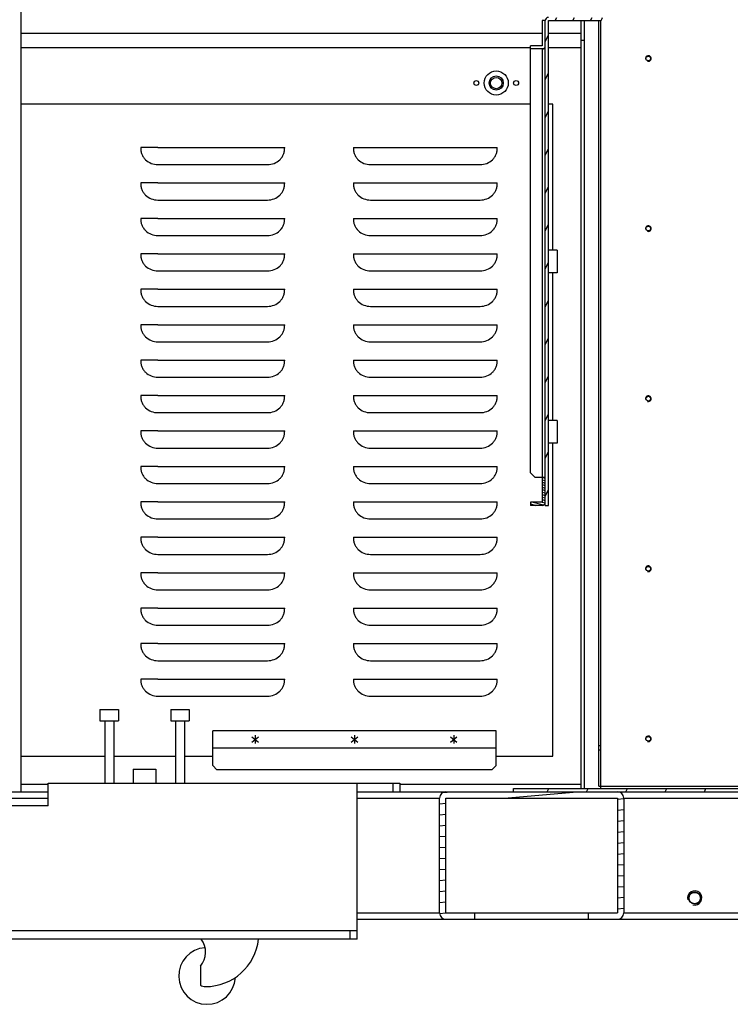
# Model space of a CAD drawing. Header units: millimetres. Extents: x 0 to 8390, y -1 to 5930.
# Tile 31 of 65: x 5428 to 5929, y 878 to 1573. Entities that reach past the tile are written whole.
import ezdxf

# ---------------------------------------------------------------- set-up
doc = ezdxf.new("R2010")
doc.units = ezdxf.units.MM
doc.header["$LTSCALE"] = 462.55
doc.layers.get('0').update_dxf_attribs({"linetype": 'CONTINUOUS'})
for name, color, linetype in [('02___PRT_ALL_AXES', 7, 'CONTINUOUS'), ('7_ALL_FEATURES', 7, 'CONTINUOUS'), ('ALL_AXIS', 7, 'CONTINUOUS'), ('ALL_ROUND', 7, 'CONTINUOUS')]:
    doc.layers.add(name, color=color, linetype=linetype)

msp = doc.modelspace()

# ---------------------------------------------------------------- hatches: boundary and pattern name
at = {"linetype": 'Continuous'}
h = msp.add_hatch(dxfattribs=at)
h.set_pattern_fill('DEFAULT__123', color=2, scale=11.295042, angle=245, style=0, pattern_type=0)
h.set_pattern_definition([(245, (0, 0), (10.236785, -4.773491), [])])
edge = h.paths.add_edge_path()
edge.add_line((5798.29, 1229.84), (5798.29, 1571.84))
edge.add_arc((5800.59, 1571.84), 2.3, 90, 180)
edge.add_line((5800.59, 1574.14), (5836.39, 1574.14))
edge.add_line((5836.39, 1574.14), (5836.39, 1601.84))
edge.add_line((5836.39, 1601.84), (5838.69, 1601.84))
edge.add_line((5838.69, 1574.14), (5838.69, 1601.84))
edge.add_arc((5836.39, 1574.14), 2.3, 270, 360)
edge.add_line((5800.59, 1571.84), (5836.39, 1571.84))
edge.add_line((5800.59, 1229.84), (5800.59, 1571.84))
edge.add_line((5798.29, 1229.84), (5800.59, 1229.84))
h = msp.add_hatch(dxfattribs=at)
h.set_pattern_fill('DEFAULT__122', color=2, scale=1.693095, angle=165, style=0, pattern_type=0)
h.set_pattern_definition([(165, (0, 0), (-0.4382052, -1.63540416), [])])
edge = h.paths.add_edge_path()
edge.add_line((5798.29, 1249.84), (5798.29, 1232.14))
edge.add_arc((5795.99, 1232.14), 2.3, 270, 360)
edge.add_line((5795.99, 1229.84), (5787.89, 1229.84))
edge.add_line((5787.89, 1232.14), (5787.89, 1229.84))
edge.add_line((5795.99, 1232.14), (5787.89, 1232.14))
edge.add_line((5795.99, 1249.84), (5795.99, 1232.14))
edge.add_line((5795.99, 1249.84), (5798.29, 1249.84))
h = msp.add_hatch(dxfattribs=at)
h.set_pattern_fill('DEFAULT__150', color=2, scale=25.114338, angle=245, style=0, pattern_type=0)
h.set_pattern_definition([(245, (0, 0), (22.76132, -10.61378), [])])
edge = h.paths.add_edge_path()
edge.add_line((5775.99, 1030.14), (6133.69, 1030.14))
edge.add_line((6133.69, 1030.14), (6133.69, 1047.84))
edge.add_line((6135.99, 1047.84), (6133.69, 1047.84))
edge.add_line((6135.99, 1030.14), (6135.99, 1047.84))
edge.add_arc((6133.69, 1030.14), 2.3, 270, 360)
edge.add_line((5775.99, 1027.84), (6133.69, 1027.84))
edge.add_line((5775.99, 1027.84), (5775.99, 1030.14))
h = msp.add_hatch(dxfattribs=at)
h.set_pattern_fill('DEFAULT__151', color=2, scale=7.710586, angle=5, style=0, pattern_type=0)
h.set_pattern_definition([(5, (0, 0), (-0.672022, 7.681245), [])])
edge = h.paths.add_edge_path()
edge.add_line((5849.19, 937.84), (5828.69, 937.84))
edge.add_line((5828.69, 937.84), (5828.69, 942.34))
edge.add_line((5849.19, 942.34), (5828.69, 942.34))
edge.add_line((5849.19, 1023.34), (5849.19, 942.34))
edge.add_line((5728.19, 1023.34), (5849.19, 1023.34))
edge.add_line((5728.19, 942.34), (5728.19, 1023.34))
edge.add_line((5748.69, 942.34), (5728.19, 942.34))
edge.add_line((5748.69, 937.84), (5748.69, 942.34))
edge.add_line((5748.69, 937.84), (5728.19, 937.84))
edge.add_arc((5728.19, 942.34), 4.5, 180, 270)
edge.add_line((5723.69, 942.34), (5723.69, 1023.34))
edge.add_arc((5728.19, 1023.34), 4.5, 90, 180)
edge.add_line((5728.19, 1027.84), (5849.19, 1027.84))
edge.add_arc((5849.19, 1023.34), 4.5, 0, 90)
edge.add_line((5853.69, 1023.34), (5853.69, 942.34))
edge.add_arc((5849.19, 942.34), 4.5, 270, 360)

# ---------------------------------------------------------------- linework, layer by layer
at = {"color": 7, "linetype": 'Continuous'}
for p, q in [((5428.69, 1027.84), (5428.69, 1582.84)), ((5798.29, 1571.84), (5795.99, 1571.84)), ((5795.99, 1571.84), (5795.99, 1554.14)), ((5798.29, 1229.84), (5798.29, 1571.84)), ((5800.59, 1571.84), (5836.39, 1571.84)), ((5800.59, 1229.84), (5800.59, 1571.84)), ((5825.99, 1557.84), (5823.69, 1557.84)), ((5428.69, 1552.84), (5787.89, 1552.84)), ((5795.99, 1554.14), (5787.89, 1554.14)), ((5787.89, 1252.84), (5787.89, 1554.14)), ((5798.29, 1551.84), (5787.89, 1551.84)), ((5795.99, 1551.84), (5795.99, 1232.14)), ((5797.88, 1552.84), (5798.29, 1552.84)), ((5800.59, 1552.84), (5823.69, 1552.84)), ((5787.89, 1512.84), (5428.69, 1512.84)), ((5803.69, 1512.84), (5800.59, 1512.84)), ((5803.69, 1409.84), (5803.69, 1512.84)), ((5806.59, 1409.84), (5800.59, 1409.84)), ((5806.59, 1393.84), (5800.59, 1393.84)), ((5803.69, 1289.84), (5803.69, 1393.84)), ((5806.59, 1289.84), (5800.59, 1289.84)), ((5806.59, 1273.84), (5800.59, 1273.84)), ((5803.69, 1052.84), (5803.69, 1273.84)), ((5787.89, 1252.84), (5790.89, 1249.84)), ((5790.89, 1249.84), (5798.29, 1249.84)), ((5795.99, 1232.14), (5787.89, 1232.14)), ((5787.89, 1232.14), (5787.89, 1229.84)), ((5795.99, 1229.84), (5787.89, 1229.84)), ((5798.29, 1229.84), (5800.59, 1229.84)), ((5763.69, 1070.84), (5563.69, 1070.84)), ((5563.69, 1046.34), (5563.69, 1070.84)), ((5763.69, 1046.34), (5763.69, 1070.84)), ((5763.69, 1058.64), (5563.69, 1058.64)), ((5428.69, 1052.84), (5487.49, 1052.84)), ((5493.89, 1052.84), (5537.49, 1052.84)), ((5543.89, 1052.84), (5563.69, 1052.84)), ((5763.69, 1052.84), (5803.69, 1052.84)), ((5563.69, 1046.34), (5566.69, 1043.34)), ((5760.69, 1043.34), (5566.69, 1043.34)), ((5760.69, 1043.34), (5763.69, 1046.34)), ((5447.69, 1032.84), (5428.69, 1032.84)), ((5690.69, 1033.84), (5690.69, 1027.84)), ((5695.69, 1033.84), (5695.69, 1027.84)), ((5823.69, 1032.84), (5695.69, 1032.84)), ((5775.99, 1030.14), (6133.69, 1030.14)), ((5775.99, 1027.84), (5775.99, 1030.14)), ((5303.69, 1027.84), (5447.69, 1027.84)), ((5303.69, 1023.34), (5447.69, 1023.34)), ((5665.69, 1027.84), (6166.89, 1027.84)), ((5665.69, 1023.34), (5723.69, 1023.34)), ((5723.69, 942.34), (5723.69, 1023.34)), ((5728.19, 1023.34), (5849.19, 1023.34)), ((5728.19, 942.34), (5728.19, 1023.34)), ((5849.19, 1023.34), (5849.19, 942.34)), ((5853.69, 1023.34), (6166.89, 1023.34)), ((5853.69, 1023.34), (5853.69, 942.34)), ((5665.69, 942.34), (5723.69, 942.34)), ((5665.69, 937.84), (6173.69, 937.84)), ((5728.19, 942.34), (5849.19, 942.34)), ((5748.69, 937.84), (5748.69, 942.34)), ((5828.69, 937.84), (5828.69, 942.34)), ((5853.69, 942.34), (6166.89, 942.34)), ((5660.69, 923.84), (5660.69, 929.84)), ((5665.69, 923.84), (5665.69, 929.84)), ((5665.69, 923.84), (5085.69, 923.84))]:
    msp.add_line(p, q, dxfattribs=at)
at = {"color": 3, "linetype": 'Continuous'}
for p, q in [((5795.99, 1562.84), (5428.69, 1562.84)), ((5823.69, 1562.84), (5800.59, 1562.84)), ((5806.59, 1409.84), (5806.59, 1393.84)), ((5806.59, 1289.84), (5806.59, 1273.84)), ((5447.69, 1033.84), (5695.69, 1033.84)), ((5447.69, 1017.84), (5447.69, 1033.84)), ((5665.69, 929.84), (5665.69, 1033.84)), ((5447.69, 1017.84), (5303.69, 1017.84)), ((5085.69, 929.84), (5665.69, 929.84))]:
    msp.add_line(p, q, dxfattribs=at)
at = {"color": 7, "linetype": 'Continuous'}
for centre, radius, start, end in [((5800.59, 1571.84), 2.3, 90, 180), ((5836.39, 1574.14), 2.3, 270, 360), ((5795.99, 1232.14), 2.3, 270, 360), ((5728.19, 1023.34), 4.5, 90, 180), ((5849.19, 1023.34), 4.5, 0, 90), ((5728.19, 942.34), 4.5, 180, 270), ((5849.19, 942.34), 4.5, 270, 360), ((5558.69, 927.84), 37.5, 270, 353.87338)]:
    msp.add_arc(centre, radius, start, end, dxfattribs=at)
at = {"color": 3, "linetype": 'Continuous'}
msp.add_arc((5795.99, 1554.14), 2.3, 270, 360, dxfattribs=at)
at = {"color": 2, "linetype": 'Continuous'}
for centre, radius in [((5870.99, 1545.14), 2), ((5870.99, 1425.14), 2), ((5870.99, 1305.14), 2), ((5870.99, 1185.14), 2), ((5870.99, 1065.14), 2), ((5903.69, 952.84), 5)]:
    msp.add_arc(centre, radius, 255, 195, dxfattribs=at)
at = {"layer": '02___PRT_ALL_AXES', "color": 3, "linetype": 'Continuous'}
for p, q in [((5524.98, 1482.34), (5512.91, 1482.34)), ((5524.98, 1482.34), (5614.47, 1482.34)), ((5662.91, 1482.34), (5668.3, 1482.34)), ((5668.3, 1482.34), (5764.47, 1482.34)), ((5524.98, 1470.27), (5602.4, 1470.27)), ((5674.98, 1470.27), (5752.4, 1470.27)), ((5524.98, 1457.34), (5512.91, 1457.34)), ((5524.98, 1457.34), (5614.47, 1457.34)), ((5662.91, 1457.34), (5668.3, 1457.34)), ((5668.3, 1457.34), (5764.47, 1457.34)), ((5524.98, 1445.27), (5602.4, 1445.27)), ((5674.98, 1445.27), (5752.4, 1445.27)), ((5524.98, 1432.34), (5512.91, 1432.34)), ((5524.98, 1432.34), (5614.47, 1432.34)), ((5662.91, 1432.34), (5668.3, 1432.34)), ((5668.3, 1432.34), (5764.47, 1432.34)), ((5524.98, 1420.27), (5602.4, 1420.27)), ((5674.98, 1420.27), (5752.4, 1420.27)), ((5524.98, 1407.34), (5512.91, 1407.34)), ((5524.98, 1407.34), (5614.47, 1407.34)), ((5662.91, 1407.34), (5668.3, 1407.34)), ((5668.3, 1407.34), (5764.47, 1407.34)), ((5524.98, 1395.27), (5602.4, 1395.27)), ((5674.98, 1395.27), (5752.4, 1395.27)), ((5524.98, 1382.34), (5512.91, 1382.34)), ((5524.98, 1382.34), (5614.47, 1382.34)), ((5662.91, 1382.34), (5668.3, 1382.34)), ((5668.3, 1382.34), (5764.47, 1382.34)), ((5524.98, 1370.27), (5602.4, 1370.27)), ((5674.98, 1370.27), (5752.4, 1370.27)), ((5524.98, 1357.34), (5512.91, 1357.34)), ((5524.98, 1357.34), (5614.47, 1357.34)), ((5662.91, 1357.34), (5668.3, 1357.34)), ((5668.3, 1357.34), (5764.47, 1357.34)), ((5524.98, 1345.27), (5602.4, 1345.27)), ((5674.98, 1345.27), (5752.4, 1345.27)), ((5524.98, 1332.34), (5512.91, 1332.34)), ((5524.98, 1332.34), (5614.47, 1332.34)), ((5662.91, 1332.34), (5668.3, 1332.34)), ((5668.3, 1332.34), (5764.47, 1332.34)), ((5524.98, 1320.27), (5602.4, 1320.27)), ((5674.98, 1320.27), (5752.4, 1320.27)), ((5524.98, 1307.34), (5512.91, 1307.34)), ((5524.98, 1307.34), (5614.47, 1307.34)), ((5662.91, 1307.34), (5668.3, 1307.34)), ((5668.3, 1307.34), (5764.47, 1307.34)), ((5524.98, 1295.27), (5602.4, 1295.27)), ((5674.98, 1295.27), (5752.4, 1295.27)), ((5524.98, 1282.34), (5512.91, 1282.34)), ((5524.98, 1282.34), (5614.47, 1282.34)), ((5662.91, 1282.34), (5668.3, 1282.34)), ((5668.3, 1282.34), (5764.47, 1282.34)), ((5524.98, 1270.27), (5602.4, 1270.27)), ((5674.98, 1270.27), (5752.4, 1270.27)), ((5524.98, 1257.34), (5512.91, 1257.34)), ((5524.98, 1257.34), (5614.47, 1257.34)), ((5662.91, 1257.34), (5668.3, 1257.34)), ((5668.3, 1257.34), (5764.47, 1257.34)), ((5524.98, 1245.27), (5602.4, 1245.27)), ((5674.98, 1245.27), (5752.4, 1245.27)), ((5524.98, 1232.34), (5512.91, 1232.34)), ((5524.98, 1232.34), (5614.47, 1232.34)), ((5662.91, 1232.34), (5668.3, 1232.34)), ((5668.3, 1232.34), (5764.47, 1232.34)), ((5524.98, 1220.27), (5602.4, 1220.27)), ((5674.98, 1220.27), (5752.4, 1220.27)), ((5524.98, 1207.34), (5512.91, 1207.34)), ((5524.98, 1207.34), (5614.47, 1207.34)), ((5662.91, 1207.34), (5668.3, 1207.34)), ((5668.3, 1207.34), (5764.47, 1207.34)), ((5524.98, 1195.27), (5602.4, 1195.27)), ((5674.98, 1195.27), (5752.4, 1195.27)), ((5524.98, 1182.34), (5512.91, 1182.34)), ((5524.98, 1182.34), (5614.47, 1182.34)), ((5662.91, 1182.34), (5668.3, 1182.34)), ((5668.3, 1182.34), (5764.47, 1182.34)), ((5524.98, 1170.27), (5602.4, 1170.27)), ((5674.98, 1170.27), (5752.4, 1170.27)), ((5524.98, 1157.34), (5512.91, 1157.34)), ((5524.98, 1157.34), (5614.47, 1157.34)), ((5662.91, 1157.34), (5668.3, 1157.34)), ((5668.3, 1157.34), (5764.47, 1157.34)), ((5524.98, 1145.27), (5602.4, 1145.27)), ((5674.98, 1145.27), (5752.4, 1145.27)), ((5524.98, 1132.34), (5512.91, 1132.34)), ((5524.98, 1132.34), (5614.47, 1132.34)), ((5662.91, 1132.34), (5668.3, 1132.34)), ((5668.3, 1132.34), (5764.47, 1132.34)), ((5524.98, 1120.27), (5602.4, 1120.27)), ((5674.98, 1120.27), (5752.4, 1120.27)), ((5524.98, 1107.34), (5512.91, 1107.34)), ((5524.98, 1107.34), (5614.47, 1107.34)), ((5662.91, 1107.34), (5668.3, 1107.34)), ((5668.3, 1107.34), (5764.47, 1107.34)), ((5524.98, 1095.27), (5602.4, 1095.27)), ((5674.98, 1095.27), (5752.4, 1095.27))]:
    msp.add_line(p, q, dxfattribs=at)
at = {"layer": '02___PRT_ALL_AXES', "color": 7, "linetype": 'Continuous'}
msp.add_line((5554.98, 904.75), (5554.98, 891.32), dxfattribs=at)
for centre, radius in [((5870.99, 1545.14), 1.65), ((5763.69, 1527.84), 8.5), ((5749.69, 1527.84), 1.75), ((5777.69, 1527.84), 1.75), ((5870.99, 1425.14), 1.65), ((5870.99, 1305.14), 1.65), ((5870.99, 1185.14), 1.65), ((5870.99, 1065.14), 1.65), ((5903.69, 952.84), 4.25), ((5903.69, 952.84), 4)]:
    msp.add_circle(centre, radius, dxfattribs=at)
at = {"layer": '02___PRT_ALL_AXES', "color": 3, "linetype": 'Continuous'}
msp.add_circle((5763.69, 1527.84), 5, dxfattribs=at)
at = {"layer": '02___PRT_ALL_AXES', "color": 7, "linetype": 'Continuous'}
for centre, radius, start, end in [((5559.69, 897.84), 20, 93.76978, 356.88017), ((5543.46, 914.72), 15.23, 319.16399, 36.85521), ((5558.69, 897.84), 7.5, 240.36728, 270)]:
    msp.add_arc(centre, radius, start, end, dxfattribs=at)
at = {"layer": '02___PRT_ALL_AXES', "color": 3, "linetype": 'Continuous'}
for points, knots in [([(5512.91, 1482.34), (5512.91, 1481.55), (5512.98, 1479.95), (5513.6, 1477.63), (5514.73, 1475.51), (5516.79, 1473.07), (5520.2, 1470.87), (5523.4, 1470.27), (5524.98, 1470.27)], [0, 0, 0, 0, 0.125354, 0.250569, 0.375813, 0.501094, 0.750493, 1, 1, 1, 1]), ([(5602.4, 1470.27), (5603.98, 1470.27), (5607.18, 1470.87), (5610.6, 1473.07), (5612.65, 1475.51), (5613.78, 1477.63), (5614.41, 1479.95), (5614.47, 1481.55), (5614.47, 1482.34)], [0, 0, 0, 0, 0.249507, 0.498906, 0.624187, 0.749431, 0.874646, 1, 1, 1, 1]), ([(5662.91, 1482.34), (5662.91, 1481.55), (5662.98, 1479.95), (5663.6, 1477.63), (5664.73, 1475.51), (5666.79, 1473.07), (5670.2, 1470.87), (5673.4, 1470.27), (5674.98, 1470.27)], [0, 0, 0, 0, 0.125354, 0.250569, 0.375813, 0.501094, 0.750493, 1, 1, 1, 1]), ([(5752.4, 1470.27), (5753.98, 1470.27), (5757.18, 1470.87), (5760.6, 1473.07), (5762.65, 1475.51), (5763.78, 1477.63), (5764.41, 1479.95), (5764.47, 1481.55), (5764.47, 1482.34)], [0, 0, 0, 0, 0.249507, 0.498906, 0.624187, 0.749431, 0.874646, 1, 1, 1, 1]), ([(5512.91, 1457.34), (5512.91, 1456.55), (5512.98, 1454.95), (5513.6, 1452.63), (5514.73, 1450.51), (5516.79, 1448.07), (5520.2, 1445.87), (5523.4, 1445.27), (5524.98, 1445.27)], [0, 0, 0, 0, 0.125354, 0.250569, 0.375813, 0.501094, 0.750493, 1, 1, 1, 1]), ([(5602.4, 1445.27), (5603.98, 1445.27), (5607.18, 1445.87), (5610.6, 1448.07), (5612.65, 1450.51), (5613.78, 1452.63), (5614.41, 1454.95), (5614.47, 1456.55), (5614.47, 1457.34)], [0, 0, 0, 0, 0.249507, 0.498906, 0.624187, 0.749431, 0.874646, 1, 1, 1, 1]), ([(5662.91, 1457.34), (5662.91, 1456.55), (5662.98, 1454.95), (5663.6, 1452.63), (5664.73, 1450.51), (5666.79, 1448.07), (5670.2, 1445.87), (5673.4, 1445.27), (5674.98, 1445.27)], [0, 0, 0, 0, 0.125354, 0.250569, 0.375813, 0.501094, 0.750493, 1, 1, 1, 1]), ([(5752.4, 1445.27), (5753.98, 1445.27), (5757.18, 1445.87), (5760.6, 1448.07), (5762.65, 1450.51), (5763.78, 1452.63), (5764.41, 1454.95), (5764.47, 1456.55), (5764.47, 1457.34)], [0, 0, 0, 0, 0.249507, 0.498906, 0.624187, 0.749431, 0.874646, 1, 1, 1, 1]), ([(5512.91, 1432.34), (5512.91, 1431.55), (5512.98, 1429.95), (5513.6, 1427.63), (5514.73, 1425.51), (5516.79, 1423.07), (5520.2, 1420.87), (5523.4, 1420.27), (5524.98, 1420.27)], [0, 0, 0, 0, 0.125354, 0.250569, 0.375813, 0.501094, 0.750493, 1, 1, 1, 1]), ([(5602.4, 1420.27), (5603.98, 1420.27), (5607.18, 1420.87), (5610.6, 1423.07), (5612.65, 1425.51), (5613.78, 1427.63), (5614.41, 1429.95), (5614.47, 1431.55), (5614.47, 1432.34)], [0, 0, 0, 0, 0.249507, 0.498906, 0.624187, 0.749431, 0.874646, 1, 1, 1, 1]), ([(5662.91, 1432.34), (5662.91, 1431.55), (5662.98, 1429.95), (5663.6, 1427.63), (5664.73, 1425.51), (5666.79, 1423.07), (5670.2, 1420.87), (5673.4, 1420.27), (5674.98, 1420.27)], [0, 0, 0, 0, 0.125354, 0.250569, 0.375813, 0.501094, 0.750493, 1, 1, 1, 1]), ([(5752.4, 1420.27), (5753.98, 1420.27), (5757.18, 1420.87), (5760.6, 1423.07), (5762.65, 1425.51), (5763.78, 1427.63), (5764.41, 1429.95), (5764.47, 1431.55), (5764.47, 1432.34)], [0, 0, 0, 0, 0.249507, 0.498906, 0.624187, 0.749431, 0.874646, 1, 1, 1, 1]), ([(5512.91, 1407.34), (5512.91, 1406.55), (5512.98, 1404.95), (5513.6, 1402.63), (5514.73, 1400.51), (5516.79, 1398.07), (5520.2, 1395.87), (5523.4, 1395.27), (5524.98, 1395.27)], [0, 0, 0, 0, 0.125354, 0.250569, 0.375813, 0.501094, 0.750493, 1, 1, 1, 1]), ([(5602.4, 1395.27), (5603.98, 1395.27), (5607.18, 1395.87), (5610.6, 1398.07), (5612.65, 1400.51), (5613.78, 1402.63), (5614.41, 1404.95), (5614.47, 1406.55), (5614.47, 1407.34)], [0, 0, 0, 0, 0.249507, 0.498906, 0.624187, 0.749431, 0.874646, 1, 1, 1, 1]), ([(5662.91, 1407.34), (5662.91, 1406.55), (5662.98, 1404.95), (5663.6, 1402.63), (5664.73, 1400.51), (5666.79, 1398.07), (5670.2, 1395.87), (5673.4, 1395.27), (5674.98, 1395.27)], [0, 0, 0, 0, 0.125354, 0.250569, 0.375813, 0.501094, 0.750493, 1, 1, 1, 1]), ([(5752.4, 1395.27), (5753.98, 1395.27), (5757.18, 1395.87), (5760.6, 1398.07), (5762.65, 1400.51), (5763.78, 1402.63), (5764.41, 1404.95), (5764.47, 1406.55), (5764.47, 1407.34)], [0, 0, 0, 0, 0.249507, 0.498906, 0.624187, 0.749431, 0.874646, 1, 1, 1, 1]), ([(5512.91, 1382.34), (5512.91, 1381.55), (5512.98, 1379.95), (5513.6, 1377.63), (5514.73, 1375.51), (5516.79, 1373.07), (5520.2, 1370.87), (5523.4, 1370.27), (5524.98, 1370.27)], [0, 0, 0, 0, 0.125354, 0.250569, 0.375813, 0.501094, 0.750493, 1, 1, 1, 1]), ([(5602.4, 1370.27), (5603.98, 1370.27), (5607.18, 1370.87), (5610.6, 1373.07), (5612.65, 1375.51), (5613.78, 1377.63), (5614.41, 1379.95), (5614.47, 1381.55), (5614.47, 1382.34)], [0, 0, 0, 0, 0.249507, 0.498906, 0.624187, 0.749431, 0.874646, 1, 1, 1, 1]), ([(5662.91, 1382.34), (5662.91, 1381.55), (5662.98, 1379.95), (5663.6, 1377.63), (5664.73, 1375.51), (5666.79, 1373.07), (5670.2, 1370.87), (5673.4, 1370.27), (5674.98, 1370.27)], [0, 0, 0, 0, 0.125354, 0.250569, 0.375813, 0.501094, 0.750493, 1, 1, 1, 1]), ([(5752.4, 1370.27), (5753.98, 1370.27), (5757.18, 1370.87), (5760.6, 1373.07), (5762.65, 1375.51), (5763.78, 1377.63), (5764.41, 1379.95), (5764.47, 1381.55), (5764.47, 1382.34)], [0, 0, 0, 0, 0.249507, 0.498906, 0.624187, 0.749431, 0.874646, 1, 1, 1, 1]), ([(5512.91, 1357.34), (5512.91, 1356.55), (5512.98, 1354.95), (5513.6, 1352.63), (5514.73, 1350.51), (5516.79, 1348.07), (5520.2, 1345.87), (5523.4, 1345.27), (5524.98, 1345.27)], [0, 0, 0, 0, 0.125354, 0.250569, 0.375813, 0.501094, 0.750493, 1, 1, 1, 1]), ([(5602.4, 1345.27), (5603.98, 1345.27), (5607.18, 1345.87), (5610.6, 1348.07), (5612.65, 1350.51), (5613.78, 1352.63), (5614.41, 1354.95), (5614.47, 1356.55), (5614.47, 1357.34)], [0, 0, 0, 0, 0.249507, 0.498906, 0.624187, 0.749431, 0.874646, 1, 1, 1, 1]), ([(5662.91, 1357.34), (5662.91, 1356.55), (5662.98, 1354.95), (5663.6, 1352.63), (5664.73, 1350.51), (5666.79, 1348.07), (5670.2, 1345.87), (5673.4, 1345.27), (5674.98, 1345.27)], [0, 0, 0, 0, 0.125354, 0.250569, 0.375813, 0.501094, 0.750493, 1, 1, 1, 1]), ([(5752.4, 1345.27), (5753.98, 1345.27), (5757.18, 1345.87), (5760.6, 1348.07), (5762.65, 1350.51), (5763.78, 1352.63), (5764.41, 1354.95), (5764.47, 1356.55), (5764.47, 1357.34)], [0, 0, 0, 0, 0.249507, 0.498906, 0.624187, 0.749431, 0.874646, 1, 1, 1, 1]), ([(5512.91, 1332.34), (5512.91, 1331.55), (5512.98, 1329.95), (5513.6, 1327.63), (5514.73, 1325.51), (5516.79, 1323.07), (5520.2, 1320.87), (5523.4, 1320.27), (5524.98, 1320.27)], [0, 0, 0, 0, 0.125354, 0.250569, 0.375813, 0.501094, 0.750493, 1, 1, 1, 1]), ([(5602.4, 1320.27), (5603.98, 1320.27), (5607.18, 1320.87), (5610.6, 1323.07), (5612.65, 1325.51), (5613.78, 1327.63), (5614.41, 1329.95), (5614.47, 1331.55), (5614.47, 1332.34)], [0, 0, 0, 0, 0.249507, 0.498906, 0.624187, 0.749431, 0.874646, 1, 1, 1, 1]), ([(5662.91, 1332.34), (5662.91, 1331.55), (5662.98, 1329.95), (5663.6, 1327.63), (5664.73, 1325.51), (5666.79, 1323.07), (5670.2, 1320.87), (5673.4, 1320.27), (5674.98, 1320.27)], [0, 0, 0, 0, 0.125354, 0.250569, 0.375813, 0.501094, 0.750493, 1, 1, 1, 1]), ([(5752.4, 1320.27), (5753.98, 1320.27), (5757.18, 1320.87), (5760.6, 1323.07), (5762.65, 1325.51), (5763.78, 1327.63), (5764.41, 1329.95), (5764.47, 1331.55), (5764.47, 1332.34)], [0, 0, 0, 0, 0.249507, 0.498906, 0.624187, 0.749431, 0.874646, 1, 1, 1, 1]), ([(5512.91, 1307.34), (5512.91, 1306.55), (5512.98, 1304.95), (5513.6, 1302.63), (5514.73, 1300.51), (5516.79, 1298.07), (5520.2, 1295.87), (5523.4, 1295.27), (5524.98, 1295.27)], [0, 0, 0, 0, 0.125354, 0.250569, 0.375813, 0.501094, 0.750493, 1, 1, 1, 1]), ([(5602.4, 1295.27), (5603.98, 1295.27), (5607.18, 1295.87), (5610.6, 1298.07), (5612.65, 1300.51), (5613.78, 1302.63), (5614.41, 1304.95), (5614.47, 1306.55), (5614.47, 1307.34)], [0, 0, 0, 0, 0.249507, 0.498906, 0.624187, 0.749431, 0.874646, 1, 1, 1, 1]), ([(5662.91, 1307.34), (5662.91, 1306.55), (5662.98, 1304.95), (5663.6, 1302.63), (5664.73, 1300.51), (5666.79, 1298.07), (5670.2, 1295.87), (5673.4, 1295.27), (5674.98, 1295.27)], [0, 0, 0, 0, 0.125354, 0.250569, 0.375813, 0.501094, 0.750493, 1, 1, 1, 1]), ([(5752.4, 1295.27), (5753.98, 1295.27), (5757.18, 1295.87), (5760.6, 1298.07), (5762.65, 1300.51), (5763.78, 1302.63), (5764.41, 1304.95), (5764.47, 1306.55), (5764.47, 1307.34)], [0, 0, 0, 0, 0.249507, 0.498906, 0.624187, 0.749431, 0.874646, 1, 1, 1, 1]), ([(5512.91, 1282.34), (5512.91, 1281.55), (5512.98, 1279.95), (5513.6, 1277.63), (5514.73, 1275.51), (5516.79, 1273.07), (5520.2, 1270.87), (5523.4, 1270.27), (5524.98, 1270.27)], [0, 0, 0, 0, 0.125354, 0.250569, 0.375813, 0.501094, 0.750493, 1, 1, 1, 1]), ([(5602.4, 1270.27), (5603.98, 1270.27), (5607.18, 1270.87), (5610.6, 1273.07), (5612.65, 1275.51), (5613.78, 1277.63), (5614.41, 1279.95), (5614.47, 1281.55), (5614.47, 1282.34)], [0, 0, 0, 0, 0.249507, 0.498906, 0.624187, 0.749431, 0.874646, 1, 1, 1, 1]), ([(5662.91, 1282.34), (5662.91, 1281.55), (5662.98, 1279.95), (5663.6, 1277.63), (5664.73, 1275.51), (5666.79, 1273.07), (5670.2, 1270.87), (5673.4, 1270.27), (5674.98, 1270.27)], [0, 0, 0, 0, 0.125354, 0.250569, 0.375813, 0.501094, 0.750493, 1, 1, 1, 1]), ([(5752.4, 1270.27), (5753.98, 1270.27), (5757.18, 1270.87), (5760.6, 1273.07), (5762.65, 1275.51), (5763.78, 1277.63), (5764.41, 1279.95), (5764.47, 1281.55), (5764.47, 1282.34)], [0, 0, 0, 0, 0.249507, 0.498906, 0.624187, 0.749431, 0.874646, 1, 1, 1, 1]), ([(5512.91, 1257.34), (5512.91, 1256.55), (5512.98, 1254.95), (5513.6, 1252.63), (5514.73, 1250.51), (5516.79, 1248.07), (5520.2, 1245.87), (5523.4, 1245.27), (5524.98, 1245.27)], [0, 0, 0, 0, 0.125354, 0.250569, 0.375813, 0.501094, 0.750493, 1, 1, 1, 1]), ([(5602.4, 1245.27), (5603.98, 1245.27), (5607.18, 1245.87), (5610.6, 1248.07), (5612.65, 1250.51), (5613.78, 1252.63), (5614.41, 1254.95), (5614.47, 1256.55), (5614.47, 1257.34)], [0, 0, 0, 0, 0.249507, 0.498906, 0.624187, 0.749431, 0.874646, 1, 1, 1, 1]), ([(5662.91, 1257.34), (5662.91, 1256.55), (5662.98, 1254.95), (5663.6, 1252.63), (5664.73, 1250.51), (5666.79, 1248.07), (5670.2, 1245.87), (5673.4, 1245.27), (5674.98, 1245.27)], [0, 0, 0, 0, 0.125354, 0.250569, 0.375813, 0.501094, 0.750493, 1, 1, 1, 1]), ([(5752.4, 1245.27), (5753.98, 1245.27), (5757.18, 1245.87), (5760.6, 1248.07), (5762.65, 1250.51), (5763.78, 1252.63), (5764.41, 1254.95), (5764.47, 1256.55), (5764.47, 1257.34)], [0, 0, 0, 0, 0.249507, 0.498906, 0.624187, 0.749431, 0.874646, 1, 1, 1, 1]), ([(5512.91, 1232.34), (5512.91, 1231.55), (5512.98, 1229.95), (5513.6, 1227.63), (5514.73, 1225.51), (5516.79, 1223.07), (5520.2, 1220.87), (5523.4, 1220.27), (5524.98, 1220.27)], [0, 0, 0, 0, 0.125354, 0.250569, 0.375813, 0.501094, 0.750493, 1, 1, 1, 1]), ([(5602.4, 1220.27), (5603.98, 1220.27), (5607.18, 1220.87), (5610.6, 1223.07), (5612.65, 1225.51), (5613.78, 1227.63), (5614.41, 1229.95), (5614.47, 1231.55), (5614.47, 1232.34)], [0, 0, 0, 0, 0.249507, 0.498906, 0.624187, 0.749431, 0.874646, 1, 1, 1, 1]), ([(5662.91, 1232.34), (5662.91, 1231.55), (5662.98, 1229.95), (5663.6, 1227.63), (5664.73, 1225.51), (5666.79, 1223.07), (5670.2, 1220.87), (5673.4, 1220.27), (5674.98, 1220.27)], [0, 0, 0, 0, 0.125354, 0.250569, 0.375813, 0.501094, 0.750493, 1, 1, 1, 1]), ([(5752.4, 1220.27), (5753.98, 1220.27), (5757.18, 1220.87), (5760.6, 1223.07), (5762.65, 1225.51), (5763.78, 1227.63), (5764.41, 1229.95), (5764.47, 1231.55), (5764.47, 1232.34)], [0, 0, 0, 0, 0.249507, 0.498906, 0.624187, 0.749431, 0.874646, 1, 1, 1, 1]), ([(5512.91, 1207.34), (5512.91, 1206.55), (5512.98, 1204.95), (5513.6, 1202.63), (5514.73, 1200.51), (5516.79, 1198.07), (5520.2, 1195.87), (5523.4, 1195.27), (5524.98, 1195.27)], [0, 0, 0, 0, 0.125354, 0.250569, 0.375813, 0.501094, 0.750493, 1, 1, 1, 1]), ([(5602.4, 1195.27), (5603.98, 1195.27), (5607.18, 1195.87), (5610.6, 1198.07), (5612.65, 1200.51), (5613.78, 1202.63), (5614.41, 1204.95), (5614.47, 1206.55), (5614.47, 1207.34)], [0, 0, 0, 0, 0.249507, 0.498906, 0.624187, 0.749431, 0.874646, 1, 1, 1, 1]), ([(5662.91, 1207.34), (5662.91, 1206.55), (5662.98, 1204.95), (5663.6, 1202.63), (5664.73, 1200.51), (5666.79, 1198.07), (5670.2, 1195.87), (5673.4, 1195.27), (5674.98, 1195.27)], [0, 0, 0, 0, 0.125354, 0.250569, 0.375813, 0.501094, 0.750493, 1, 1, 1, 1]), ([(5752.4, 1195.27), (5753.98, 1195.27), (5757.18, 1195.87), (5760.6, 1198.07), (5762.65, 1200.51), (5763.78, 1202.63), (5764.41, 1204.95), (5764.47, 1206.55), (5764.47, 1207.34)], [0, 0, 0, 0, 0.249507, 0.498906, 0.624187, 0.749431, 0.874646, 1, 1, 1, 1]), ([(5512.91, 1182.34), (5512.91, 1181.55), (5512.98, 1179.95), (5513.6, 1177.63), (5514.73, 1175.51), (5516.79, 1173.07), (5520.2, 1170.87), (5523.4, 1170.27), (5524.98, 1170.27)], [0, 0, 0, 0, 0.125354, 0.250569, 0.375813, 0.501094, 0.750493, 1, 1, 1, 1]), ([(5602.4, 1170.27), (5603.98, 1170.27), (5607.18, 1170.87), (5610.6, 1173.07), (5612.65, 1175.51), (5613.78, 1177.63), (5614.41, 1179.95), (5614.47, 1181.55), (5614.47, 1182.34)], [0, 0, 0, 0, 0.249507, 0.498906, 0.624187, 0.749431, 0.874646, 1, 1, 1, 1]), ([(5662.91, 1182.34), (5662.91, 1181.55), (5662.98, 1179.95), (5663.6, 1177.63), (5664.73, 1175.51), (5666.79, 1173.07), (5670.2, 1170.87), (5673.4, 1170.27), (5674.98, 1170.27)], [0, 0, 0, 0, 0.125354, 0.250569, 0.375813, 0.501094, 0.750493, 1, 1, 1, 1]), ([(5752.4, 1170.27), (5753.98, 1170.27), (5757.18, 1170.87), (5760.6, 1173.07), (5762.65, 1175.51), (5763.78, 1177.63), (5764.41, 1179.95), (5764.47, 1181.55), (5764.47, 1182.34)], [0, 0, 0, 0, 0.249507, 0.498906, 0.624187, 0.749431, 0.874646, 1, 1, 1, 1]), ([(5512.91, 1157.34), (5512.91, 1156.55), (5512.98, 1154.95), (5513.6, 1152.63), (5514.73, 1150.51), (5516.79, 1148.07), (5520.2, 1145.87), (5523.4, 1145.27), (5524.98, 1145.27)], [0, 0, 0, 0, 0.125354, 0.250569, 0.375813, 0.501094, 0.750493, 1, 1, 1, 1]), ([(5602.4, 1145.27), (5603.98, 1145.27), (5607.18, 1145.87), (5610.6, 1148.07), (5612.65, 1150.51), (5613.78, 1152.63), (5614.41, 1154.95), (5614.47, 1156.55), (5614.47, 1157.34)], [0, 0, 0, 0, 0.249507, 0.498906, 0.624187, 0.749431, 0.874646, 1, 1, 1, 1]), ([(5662.91, 1157.34), (5662.91, 1156.55), (5662.98, 1154.95), (5663.6, 1152.63), (5664.73, 1150.51), (5666.79, 1148.07), (5670.2, 1145.87), (5673.4, 1145.27), (5674.98, 1145.27)], [0, 0, 0, 0, 0.125354, 0.250569, 0.375813, 0.501094, 0.750493, 1, 1, 1, 1]), ([(5752.4, 1145.27), (5753.98, 1145.27), (5757.18, 1145.87), (5760.6, 1148.07), (5762.65, 1150.51), (5763.78, 1152.63), (5764.41, 1154.95), (5764.47, 1156.55), (5764.47, 1157.34)], [0, 0, 0, 0, 0.249507, 0.498906, 0.624187, 0.749431, 0.874646, 1, 1, 1, 1]), ([(5512.91, 1132.34), (5512.91, 1131.55), (5512.98, 1129.95), (5513.6, 1127.63), (5514.73, 1125.51), (5516.79, 1123.07), (5520.2, 1120.87), (5523.4, 1120.27), (5524.98, 1120.27)], [0, 0, 0, 0, 0.125354, 0.250569, 0.375813, 0.501094, 0.750493, 1, 1, 1, 1]), ([(5602.4, 1120.27), (5603.98, 1120.27), (5607.18, 1120.87), (5610.6, 1123.07), (5612.65, 1125.51), (5613.78, 1127.63), (5614.41, 1129.95), (5614.47, 1131.55), (5614.47, 1132.34)], [0, 0, 0, 0, 0.249507, 0.498906, 0.624187, 0.749431, 0.874646, 1, 1, 1, 1]), ([(5662.91, 1132.34), (5662.91, 1131.55), (5662.98, 1129.95), (5663.6, 1127.63), (5664.73, 1125.51), (5666.79, 1123.07), (5670.2, 1120.87), (5673.4, 1120.27), (5674.98, 1120.27)], [0, 0, 0, 0, 0.125354, 0.250569, 0.375813, 0.501094, 0.750493, 1, 1, 1, 1]), ([(5752.4, 1120.27), (5753.98, 1120.27), (5757.18, 1120.87), (5760.6, 1123.07), (5762.65, 1125.51), (5763.78, 1127.63), (5764.41, 1129.95), (5764.47, 1131.55), (5764.47, 1132.34)], [0, 0, 0, 0, 0.249507, 0.498906, 0.624187, 0.749431, 0.874646, 1, 1, 1, 1]), ([(5512.91, 1107.34), (5512.91, 1106.55), (5512.98, 1104.95), (5513.6, 1102.63), (5514.73, 1100.51), (5516.79, 1098.07), (5520.2, 1095.87), (5523.4, 1095.27), (5524.98, 1095.27)], [0, 0, 0, 0, 0.125354, 0.250569, 0.375813, 0.501094, 0.750493, 1, 1, 1, 1]), ([(5602.4, 1095.27), (5603.98, 1095.27), (5607.18, 1095.87), (5610.6, 1098.07), (5612.65, 1100.51), (5613.78, 1102.63), (5614.41, 1104.95), (5614.47, 1106.55), (5614.47, 1107.34)], [0, 0, 0, 0, 0.249507, 0.498906, 0.624187, 0.749431, 0.874646, 1, 1, 1, 1]), ([(5662.91, 1107.34), (5662.91, 1106.55), (5662.98, 1104.95), (5663.6, 1102.63), (5664.73, 1100.51), (5666.79, 1098.07), (5670.2, 1095.87), (5673.4, 1095.27), (5674.98, 1095.27)], [0, 0, 0, 0, 0.125354, 0.250569, 0.375813, 0.501094, 0.750493, 1, 1, 1, 1]), ([(5752.4, 1095.27), (5753.98, 1095.27), (5757.18, 1095.87), (5760.6, 1098.07), (5762.65, 1100.51), (5763.78, 1102.63), (5764.41, 1104.95), (5764.47, 1106.55), (5764.47, 1107.34)], [0, 0, 0, 0, 0.249507, 0.498906, 0.624187, 0.749431, 0.874646, 1, 1, 1, 1])]:
    msp.add_open_spline(points, degree=3, knots=knots, dxfattribs=at)
at = {"layer": '7_ALL_FEATURES', "color": 7, "linetype": 'Continuous'}
for p, q in [((5823.69, 1030.14), (5823.69, 1571.84)), ((5825.99, 1030.14), (5825.99, 1571.84)), ((5837.59, 1030.14), (5837.59, 1572.18)), ((5825.99, 1557.84), (5823.69, 1557.84)), ((5591.38, 1066.65), (5596.01, 1062.83)), ((5591.38, 1062.83), (5596.01, 1066.65)), ((5593.69, 1067.74), (5593.69, 1061.74)), ((5661.38, 1066.65), (5666.01, 1062.83)), ((5661.38, 1062.83), (5666.01, 1066.65)), ((5663.69, 1067.74), (5663.69, 1061.74)), ((5731.38, 1066.65), (5736.01, 1062.83)), ((5731.38, 1062.83), (5736.01, 1066.65)), ((5733.69, 1067.74), (5733.69, 1061.74)), ((5837.59, 1060.14), (5835.99, 1060.14)), ((5837.59, 1057.14), (5835.99, 1057.14)), ((5835.99, 1031.74), (6105.99, 1031.74))]:
    msp.add_line(p, q, dxfattribs=at)
at = {"layer": '7_ALL_FEATURES', "color": 3, "linetype": 'Continuous'}
msp.add_line((5835.99, 1031.74), (5835.99, 1571.84), dxfattribs=at)
at = {"layer": 'ALL_AXIS', "color": 7, "linetype": 'Continuous'}
for p, q in [((5484.19, 1085.84), (5497.19, 1085.84)), ((5484.19, 1085.84), (5484.19, 1077.84)), ((5497.19, 1085.84), (5497.19, 1077.84)), ((5534.19, 1085.84), (5547.19, 1085.84)), ((5534.19, 1085.84), (5534.19, 1077.84)), ((5547.19, 1085.84), (5547.19, 1077.84)), ((5484.19, 1077.84), (5497.19, 1077.84)), ((5487.49, 1077.84), (5487.49, 1033.84)), ((5493.89, 1077.84), (5493.89, 1033.84)), ((5534.19, 1077.84), (5547.19, 1077.84)), ((5537.49, 1077.84), (5537.49, 1033.84)), ((5543.89, 1077.84), (5543.89, 1033.84)), ((5507.69, 1043.84), (5523.69, 1043.84)), ((5507.69, 1043.84), (5507.69, 1033.84)), ((5523.69, 1043.84), (5523.69, 1033.84))]:
    msp.add_line(p, q, dxfattribs=at)
at = {"layer": 'ALL_ROUND', "color": 7, "linetype": 'Continuous'}
msp.add_circle((5763.69, 1527.84), 4, dxfattribs=at)

doc.saveas('drawing.dxf')
